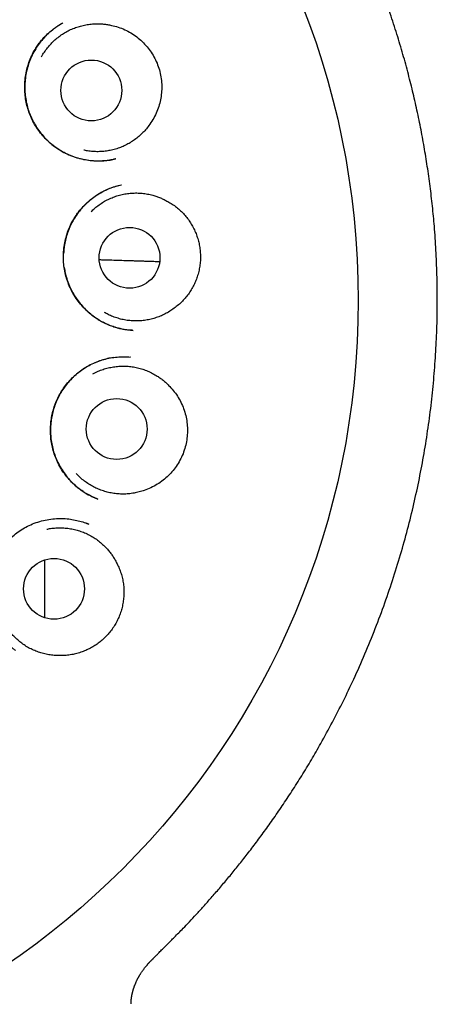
# Model space of a CAD drawing. Header units: millimetres. Extents: x 8 to 692, y 12 to 803.
# Tile 62 of 65: x 402.04 to 410.45, y 770.84 to 790.67. Entities that reach past the tile are written whole.
import ezdxf

# ---------------------------------------------------------------- set-up
doc = ezdxf.new("R2010")
doc.units = ezdxf.units.MM

msp = doc.modelspace()

# ---------------------------------------------------------------- linework, layer by layer
at = {"color": 7, "linetype": 'Continuous', "lineweight": 30}
for p, q in [((404.271, 783.878), (404.26, 783.879)), ((403.613, 781.016), (403.608, 781.018)), ((403.428, 780.51), (403.373, 780.532)), ((402.539, 778.628), (402.539, 779.791)), ((404.729, 771.771), (404.777, 771.816)), ((404.276, 770.901), (404.276, 770.9)), ((404.278, 770.9), (404.28, 770.916)), ((404.278, 770.851), (404.279, 770.879))]:
    msp.add_line(p, q, dxfattribs=at)
for centre, radius in [((392.682, 785.017), 16.174), ((403.479, 789.248), 0.613), ((404.249, 785.877), 0.613), ((403.99, 782.429), 0.613), ((402.727, 779.21), 0.613)]:
    msp.add_circle(centre, radius, dxfattribs=at)
for points, knots in [([(404.777, 771.816), (404.784, 771.822), (404.797, 771.836), (404.82, 771.861), (404.846, 771.89), (404.878, 771.922), (404.913, 771.956), (404.951, 771.993), (404.991, 772.033), (405.034, 772.075), (405.089, 772.13), (405.158, 772.199), (405.241, 772.283), (405.341, 772.386), (405.459, 772.51), (405.596, 772.656), (405.742, 772.817), (405.898, 772.991), (406.062, 773.181), (406.231, 773.381), (406.404, 773.592), (406.579, 773.813), (406.76, 774.048), (406.945, 774.297), (407.135, 774.562), (407.328, 774.842), (407.523, 775.137), (407.72, 775.447), (407.913, 775.767), (408.12, 776.125), (408.336, 776.521), (408.558, 776.953), (408.777, 777.412), (408.993, 777.898), (409.202, 778.41), (409.394, 778.925), (409.57, 779.443), (409.728, 779.959), (409.869, 780.472), (409.993, 780.982), (410.102, 781.492), (410.196, 782.003), (410.275, 782.517), (410.34, 783.031), (410.389, 783.543), (410.424, 784.053), (410.445, 784.556), (410.451, 785.053), (410.444, 785.543), (410.424, 786.029), (410.393, 786.487), (410.352, 786.917), (410.305, 787.319), (410.249, 787.718), (410.185, 788.113), (410.112, 788.506), (410.03, 788.896), (409.94, 789.286), (409.84, 789.678), (409.728, 790.079), (409.603, 790.488), (409.469, 790.891), (409.326, 791.288), (409.175, 791.678), (409.012, 792.073), (408.835, 792.473), (408.644, 792.876), (408.437, 793.284), (408.222, 793.683), (407.998, 794.074), (407.767, 794.454), (407.522, 794.837), (407.263, 795.219), (406.989, 795.601), (406.714, 795.964), (406.442, 796.306), (406.172, 796.628), (405.892, 796.948), (405.6, 797.265), (405.296, 797.579), (404.981, 797.889), (404.653, 798.196), (404.312, 798.498), (403.958, 798.796), (403.591, 799.089), (403.212, 799.376), (402.821, 799.655), (402.418, 799.927), (402.003, 800.19), (401.577, 800.444), (401.156, 800.679), (400.739, 800.898), (400.328, 801.1), (399.907, 801.293), (399.476, 801.478), (399.038, 801.652), (398.594, 801.815), (398.143, 801.966), (397.684, 802.107), (397.214, 802.237), (396.733, 802.356), (396.242, 802.463), (395.744, 802.557), (395.24, 802.638), (394.733, 802.705), (394.223, 802.757), (393.713, 802.794), (393.198, 802.818), (392.854, 802.821), (392.681, 802.822)], [0, 0, 0, 0, 0.000943, 0.001959, 0.002906, 0.004009, 0.005146, 0.006373, 0.007691, 0.009102, 0.010605, 0.013152, 0.015927, 0.018929, 0.023226, 0.027916, 0.033, 0.038478, 0.044349, 0.050609, 0.056863, 0.063458, 0.070393, 0.077668, 0.085282, 0.093235, 0.101528, 0.110162, 0.118986, 0.127771, 0.139212, 0.150586, 0.161898, 0.174912, 0.187853, 0.200724, 0.213522, 0.226221, 0.238597, 0.250878, 0.263066, 0.275161, 0.287383, 0.299512, 0.311548, 0.323492, 0.335345, 0.346899, 0.358367, 0.369751, 0.381057, 0.390589, 0.400063, 0.409478, 0.418831, 0.428124, 0.437574, 0.446767, 0.456231, 0.465967, 0.475971, 0.486242, 0.495809, 0.505593, 0.515593, 0.525808, 0.536255, 0.546942, 0.557868, 0.568093, 0.578515, 0.589134, 0.599948, 0.610954, 0.62215, 0.631841, 0.641665, 0.651622, 0.66171, 0.671925, 0.682267, 0.69276, 0.703424, 0.714252, 0.725232, 0.736355, 0.747609, 0.758982, 0.770463, 0.782057, 0.79377, 0.804375, 0.815091, 0.825925, 0.836885, 0.847975, 0.858985, 0.870108, 0.881342, 0.892683, 0.904336, 0.916094, 0.927951, 0.939902, 0.951943, 0.96385, 0.975833, 0.987884, 1, 1, 1, 1]), ([(403.974, 787.871), (403.967, 787.869), (403.949, 787.865), (403.915, 787.856), (403.869, 787.846), (403.811, 787.837), (403.743, 787.829), (403.668, 787.825), (403.573, 787.824), (403.459, 787.831), (403.326, 787.852), (403.191, 787.885), (403.058, 787.933), (402.927, 787.994), (402.801, 788.069), (402.683, 788.157), (402.575, 788.254), (402.478, 788.361), (402.392, 788.474), (402.318, 788.594), (402.257, 788.719), (402.208, 788.848), (402.172, 788.98), (402.148, 789.114), (402.137, 789.251), (402.137, 789.39), (402.151, 789.531), (402.178, 789.671), (402.219, 789.81), (402.275, 789.946), (402.337, 790.063), (402.401, 790.16), (402.46, 790.24), (402.533, 790.324), (402.618, 790.408), (402.715, 790.487), (402.809, 790.553), (402.872, 790.589), (402.902, 790.607)], [0, 0, 0, 0, 0.006589, 0.014601, 0.026242, 0.040201, 0.056549, 0.074411, 0.092533, 0.1233, 0.154798, 0.187058, 0.220127, 0.25397, 0.288366, 0.32263, 0.356506, 0.390005, 0.423132, 0.455896, 0.488314, 0.520413, 0.552209, 0.583767, 0.615684, 0.648106, 0.681008, 0.714368, 0.748173, 0.782431, 0.817151, 0.840576, 0.864075, 0.886677, 0.91857, 0.948071, 0.975204, 1, 1, 1, 1]), ([(402.904, 790.607), (402.895, 790.602), (402.876, 790.591), (402.842, 790.57), (402.802, 790.543), (402.755, 790.511), (402.706, 790.475), (402.656, 790.434), (402.593, 790.378), (402.518, 790.302), (402.434, 790.202), (402.355, 790.086), (402.284, 789.957), (402.226, 789.819), (402.182, 789.676), (402.153, 789.533), (402.139, 789.39), (402.138, 789.249), (402.15, 789.111), (402.174, 788.977), (402.21, 788.849), (402.257, 788.726), (402.314, 788.608), (402.383, 788.494), (402.462, 788.384), (402.553, 788.28), (402.655, 788.183), (402.768, 788.094), (402.893, 788.016), (403.027, 787.95), (403.169, 787.898), (403.313, 787.86), (403.456, 787.837), (403.595, 787.827), (403.728, 787.83), (403.85, 787.843), (403.927, 787.86), (403.963, 787.868)], [0, 0, 0, 0, 0.00768, 0.016337, 0.028212, 0.041722, 0.056128, 0.071334, 0.087342, 0.115812, 0.14655, 0.179599, 0.214808, 0.250479, 0.285461, 0.319785, 0.353477, 0.386565, 0.419081, 0.451058, 0.48233, 0.51286, 0.543398, 0.574568, 0.606373, 0.638817, 0.671903, 0.70565, 0.740087, 0.775237, 0.811111, 0.846628, 0.880707, 0.913332, 0.944495, 0.974201, 1, 1, 1, 1]), ([(402.478, 789.928), (402.482, 789.936), (402.502, 789.976), (402.547, 790.043), (402.612, 790.129), (402.685, 790.21), (402.764, 790.284), (402.85, 790.351), (402.94, 790.41), (403.035, 790.462), (403.135, 790.506), (403.237, 790.54), (403.342, 790.566), (403.449, 790.584), (403.549, 790.591), (403.64, 790.591), (403.721, 790.586), (403.802, 790.576), (403.855, 790.564), (403.882, 790.559)], [0, 0, 0, 0, 0.016438, 0.081056, 0.146126, 0.211896, 0.278625, 0.343243, 0.408313, 0.474083, 0.540812, 0.605197, 0.6705, 0.73627, 0.802999, 0.851855, 0.900905, 0.950352, 1, 1, 1, 1]), ([(403.882, 790.559), (403.928, 790.548), (404.02, 790.526), (404.153, 790.474), (404.279, 790.408), (404.397, 790.328), (404.505, 790.235), (404.602, 790.131), (404.687, 790.017), (404.759, 789.895), (404.818, 789.764), (404.861, 789.627), (404.889, 789.484), (404.9, 789.34), (404.895, 789.198), (404.875, 789.06), (404.84, 788.922), (404.788, 788.788), (404.722, 788.658), (404.666, 788.58), (404.638, 788.54)], [0, 0, 0, 0, 0.055313, 0.110794, 0.166094, 0.221443, 0.276978, 0.332343, 0.387327, 0.442474, 0.497452, 0.553912, 0.610568, 0.667032, 0.721425, 0.77598, 0.830376, 0.886862, 0.943531, 1, 1, 1, 1]), ([(404.638, 788.54), (404.617, 788.512), (404.573, 788.456), (404.499, 788.377), (404.418, 788.304), (404.331, 788.239), (404.239, 788.181), (404.144, 788.132), (404.043, 788.09), (403.94, 788.058), (403.834, 788.034), (403.728, 788.019), (403.619, 788.013), (403.51, 788.017), (403.411, 788.028), (403.351, 788.041), (403.325, 788.047)], [0, 0, 0, 0, 0.071617, 0.143731, 0.217413, 0.291637, 0.363513, 0.435892, 0.50905, 0.583274, 0.654891, 0.727005, 0.800687, 0.874911, 0.946787, 1, 1, 1, 1]), ([(404.308, 784.417), (404.298, 784.417), (404.279, 784.418), (404.238, 784.419), (404.189, 784.424), (404.132, 784.434), (404.071, 784.446), (404.006, 784.462), (403.93, 784.485), (403.841, 784.517), (403.741, 784.561), (403.639, 784.617), (403.539, 784.683), (403.435, 784.764), (403.333, 784.859), (403.236, 784.971), (403.151, 785.089), (403.079, 785.214), (403.02, 785.343), (402.974, 785.476), (402.942, 785.611), (402.922, 785.75), (402.915, 785.892), (402.922, 786.035), (402.942, 786.18), (402.976, 786.324), (403.026, 786.465), (403.084, 786.587), (403.144, 786.689), (403.202, 786.775), (403.275, 786.868), (403.365, 786.964), (403.472, 787.058), (403.582, 787.138), (403.681, 787.198), (403.767, 787.241), (403.839, 787.273), (403.909, 787.299), (403.974, 787.319), (404.034, 787.333), (404.069, 787.34), (404.085, 787.344)], [0, 0, 0, 0, 0.008718, 0.017922, 0.030179, 0.043787, 0.058408, 0.074047, 0.090714, 0.114556, 0.140219, 0.167595, 0.196204, 0.224585, 0.259609, 0.294147, 0.328205, 0.361796, 0.394945, 0.427675, 0.46001, 0.492534, 0.52559, 0.559153, 0.593197, 0.627703, 0.66267, 0.698111, 0.722019, 0.746158, 0.770332, 0.805318, 0.838678, 0.870417, 0.900545, 0.919746, 0.938242, 0.955913, 0.972066, 0.98669, 1, 1, 1, 1]), ([(404.08, 787.342), (404.042, 787.333), (403.961, 787.314), (403.844, 787.272), (403.731, 787.22), (403.625, 787.161), (403.528, 787.096), (403.439, 787.026), (403.359, 786.953), (403.286, 786.876), (403.212, 786.785), (403.139, 786.68), (403.073, 786.561), (403.021, 786.442), (402.979, 786.322), (402.949, 786.2), (402.928, 786.081), (402.923, 786.003), (402.921, 785.967)], [0, 0, 0, 0, 0.061215, 0.127997, 0.192604, 0.2551, 0.315527, 0.373918, 0.430301, 0.484705, 0.53716, 0.612223, 0.682648, 0.748705, 0.813708, 0.878596, 0.943406, 1, 1, 1, 1]), ([(403.476, 786.808), (403.487, 786.819), (403.523, 786.856), (403.59, 786.912), (403.677, 786.975), (403.771, 787.031), (403.869, 787.078), (403.97, 787.117), (404.073, 787.147), (404.18, 787.169), (404.288, 787.181), (404.396, 787.184), (404.504, 787.178), (404.612, 787.163), (404.709, 787.14), (404.796, 787.114), (404.871, 787.085), (404.946, 787.051), (404.994, 787.025), (405.018, 787.011)], [0, 0, 0, 0, 0.028577, 0.092398, 0.156665, 0.221623, 0.287528, 0.351349, 0.415616, 0.480574, 0.546479, 0.61007, 0.674567, 0.739525, 0.805431, 0.853683, 0.902128, 0.950964, 1, 1, 1, 1]), ([(405.018, 787.011), (405.048, 786.994), (405.109, 786.959), (405.195, 786.896), (405.276, 786.827), (405.351, 786.75), (405.419, 786.668), (405.48, 786.581), (405.533, 786.488), (405.579, 786.391), (405.615, 786.291), (405.644, 786.189), (405.665, 786.085), (405.676, 785.978), (405.679, 785.87), (405.672, 785.762), (405.656, 785.653), (405.63, 785.548), (405.597, 785.447), (405.556, 785.351), (405.507, 785.257), (405.45, 785.167), (405.386, 785.082), (405.313, 785.001), (405.234, 784.926), (405.175, 784.882), (405.145, 784.86)], [0, 0, 0, 0, 0.04094, 0.081879, 0.123986, 0.16609, 0.207045, 0.248001, 0.29017, 0.332339, 0.373056, 0.413773, 0.455608, 0.497442, 0.539182, 0.580921, 0.623976, 0.667033, 0.707328, 0.747624, 0.788998, 0.830371, 0.872133, 0.913894, 0.956947, 1, 1, 1, 1]), ([(403.638, 785.841), (403.654, 785.841), (403.725, 785.838), (403.85, 785.835), (404.013, 785.83), (404.138, 785.826), (404.224, 785.823), (404.272, 785.821), (404.321, 785.82), (404.368, 785.818), (404.413, 785.817), (404.475, 785.815), (404.553, 785.812), (404.656, 785.809), (404.758, 785.806), (404.826, 785.803), (404.857, 785.802)], [0, 0, 0, 0, 0.03705, 0.164919, 0.295165, 0.427791, 0.467146, 0.506706, 0.546471, 0.586441, 0.625177, 0.658952, 0.739909, 0.822749, 0.920949, 1, 1, 1, 1]), ([(402.934, 785.682), (402.94, 785.647), (402.952, 785.57), (402.983, 785.455), (403.026, 785.337), (403.078, 785.223), (403.14, 785.113), (403.212, 785.008), (403.293, 784.908), (403.384, 784.814), (403.477, 784.733), (403.57, 784.665), (403.662, 784.609), (403.759, 784.559), (403.858, 784.516), (403.956, 784.482), (404.048, 784.457), (404.131, 784.439), (404.203, 784.428), (404.265, 784.42), (404.303, 784.418), (404.32, 784.416)], [0, 0, 0, 0, 0.052751, 0.114408, 0.175805, 0.237162, 0.299146, 0.361836, 0.425236, 0.489353, 0.554207, 0.606656, 0.65963, 0.713143, 0.767211, 0.819481, 0.866375, 0.907857, 0.943936, 0.974636, 1, 1, 1, 1]), ([(405.145, 784.86), (405.117, 784.839), (405.058, 784.798), (404.964, 784.745), (404.865, 784.699), (404.763, 784.662), (404.658, 784.634), (404.552, 784.615), (404.444, 784.605), (404.336, 784.604), (404.228, 784.613), (404.122, 784.63), (404.016, 784.657), (403.913, 784.692), (403.821, 784.732), (403.766, 784.763), (403.742, 784.777)], [0, 0, 0, 0, 0.071419, 0.143334, 0.216812, 0.290832, 0.362509, 0.434688, 0.507644, 0.581663, 0.653082, 0.724997, 0.798475, 0.872495, 0.944172, 1, 1, 1, 1]), ([(403.608, 781.018), (403.577, 781.031), (403.511, 781.057), (403.412, 781.107), (403.309, 781.17), (403.206, 781.245), (403.104, 781.334), (403.007, 781.437), (402.919, 781.551), (402.842, 781.672), (402.779, 781.799), (402.729, 781.928), (402.692, 782.059), (402.668, 782.191), (402.656, 782.321), (402.655, 782.449), (402.664, 782.575), (402.683, 782.697), (402.712, 782.818), (402.752, 782.937), (402.803, 783.055), (402.865, 783.169), (402.938, 783.279), (403.023, 783.384), (403.118, 783.483), (403.223, 783.575), (403.339, 783.657), (403.463, 783.729), (403.593, 783.787), (403.727, 783.832), (403.863, 783.863), (404, 783.881), (404.136, 783.887), (404.226, 783.881), (404.271, 783.878)], [0, 0, 0, 0, 0.023926, 0.050815, 0.079316, 0.109448, 0.141224, 0.174647, 0.208985, 0.24271, 0.275796, 0.308268, 0.340141, 0.371418, 0.402087, 0.432128, 0.461522, 0.490287, 0.519211, 0.548638, 0.578574, 0.609031, 0.640031, 0.671588, 0.703711, 0.736409, 0.769698, 0.80343, 0.837052, 0.870322, 0.90322, 0.935784, 0.968038, 1, 1, 1, 1]), ([(403.925, 783.869), (403.885, 783.862), (403.801, 783.848), (403.676, 783.812), (403.55, 783.765), (403.428, 783.705), (403.313, 783.636), (403.206, 783.557), (403.108, 783.47), (403.019, 783.376), (402.939, 783.276), (402.868, 783.17), (402.808, 783.06), (402.758, 782.947), (402.718, 782.829), (402.687, 782.708), (402.666, 782.584), (402.656, 782.457), (402.656, 782.328), (402.668, 782.198), (402.692, 782.068), (402.728, 781.94), (402.776, 781.815), (402.836, 781.693), (402.908, 781.574), (402.993, 781.459), (403.091, 781.35), (403.202, 781.249), (403.313, 781.168), (403.418, 781.105), (403.512, 781.057), (403.577, 781.032), (403.609, 781.019)], [0, 0, 0, 0, 0.031428, 0.065219, 0.100223, 0.135089, 0.169506, 0.203499, 0.237089, 0.2703, 0.303163, 0.335694, 0.367756, 0.399371, 0.431053, 0.463034, 0.495331, 0.527964, 0.560958, 0.594348, 0.628171, 0.662256, 0.696558, 0.731207, 0.766765, 0.803322, 0.840887, 0.879473, 0.919109, 0.946142, 0.973666, 1, 1, 1, 1]), ([(403.51, 783.539), (403.528, 783.55), (403.578, 783.577), (403.664, 783.613), (403.766, 783.647), (403.872, 783.673), (403.979, 783.689), (404.087, 783.697), (404.195, 783.695), (404.303, 783.684), (404.41, 783.664), (404.514, 783.635), (404.615, 783.598), (404.714, 783.551), (404.8, 783.501), (404.875, 783.45), (404.939, 783.4), (405.001, 783.346), (405.038, 783.307), (405.057, 783.287)], [0, 0, 0, 0, 0.0378309, 0.1010435, 0.1646982, 0.2290377, 0.2943152, 0.3575278, 0.4211826, 0.4855221, 0.5507996, 0.6137839, 0.6776669, 0.7420065, 0.8072839, 0.855077, 0.9030601, 0.9514315, 1, 1, 1, 1]), ([(405.057, 783.287), (405.089, 783.252), (405.153, 783.182), (405.233, 783.064), (405.301, 782.939), (405.353, 782.806), (405.39, 782.668), (405.412, 782.527), (405.417, 782.386), (405.408, 782.244), (405.383, 782.103), (405.341, 781.965), (405.284, 781.831), (405.212, 781.706), (405.128, 781.592), (405.033, 781.489), (404.927, 781.395), (404.809, 781.313), (404.681, 781.243), (404.591, 781.21), (404.545, 781.193)], [0, 0, 0, 0, 0.055313, 0.110794, 0.166094, 0.221443, 0.276978, 0.332343, 0.387327, 0.442474, 0.497452, 0.553912, 0.610568, 0.667032, 0.721425, 0.77598, 0.830376, 0.886862, 0.943531, 1, 1, 1, 1]), ([(404.545, 781.193), (404.512, 781.182), (404.444, 781.16), (404.338, 781.137), (404.23, 781.122), (404.122, 781.117), (404.013, 781.121), (403.907, 781.134), (403.8, 781.157), (403.696, 781.188), (403.596, 781.228), (403.499, 781.275), (403.406, 781.332), (403.318, 781.396), (403.239, 781.464), (403.193, 781.513), (403.171, 781.536)], [0, 0, 0, 0, 0.070857, 0.142205, 0.215105, 0.288542, 0.359655, 0.431266, 0.503647, 0.577083, 0.64794, 0.719288, 0.792188, 0.865625, 0.936738, 1, 1, 1, 1]), ([(401.951, 777.971), (401.945, 777.975), (401.932, 777.985), (401.903, 778.006), (401.868, 778.035), (401.827, 778.073), (401.784, 778.115), (401.741, 778.163), (401.692, 778.221), (401.639, 778.292), (401.583, 778.377), (401.53, 778.471), (401.483, 778.575), (401.439, 778.697), (401.404, 778.834), (401.381, 778.983), (401.373, 779.13), (401.379, 779.275), (401.398, 779.416), (401.43, 779.551), (401.473, 779.68), (401.527, 779.802), (401.591, 779.917), (401.665, 780.026), (401.749, 780.129), (401.844, 780.227), (401.95, 780.318), (402.067, 780.401), (402.194, 780.473), (402.33, 780.533), (402.475, 780.58), (402.624, 780.611), (402.773, 780.627), (402.918, 780.628), (403.055, 780.615), (403.183, 780.591), (403.303, 780.559), (403.378, 780.53), (403.414, 780.516)], [0, 0, 0, 0, 0.00721, 0.015332, 0.026685, 0.039973, 0.054258, 0.069351, 0.085251, 0.107704, 0.131593, 0.156925, 0.183715, 0.21197, 0.247761, 0.282936, 0.317468, 0.351328, 0.384492, 0.416954, 0.448723, 0.479808, 0.510233, 0.540721, 0.571909, 0.603806, 0.636421, 0.669776, 0.703909, 0.738789, 0.774214, 0.810214, 0.845717, 0.879643, 0.912009, 0.942835, 0.972153, 1, 1, 1, 1]), ([(402.581, 780.411), (402.606, 780.416), (402.666, 780.429), (402.762, 780.438), (402.87, 780.441), (402.979, 780.434), (403.086, 780.418), (403.191, 780.394), (403.294, 780.36), (403.394, 780.318), (403.49, 780.267), (403.581, 780.209), (403.667, 780.143), (403.747, 780.07), (403.815, 779.996), (403.872, 779.925), (403.918, 779.859), (403.961, 779.789), (403.985, 779.74), (403.998, 779.716)], [0, 0, 0, 0, 0.044479, 0.107255, 0.17047, 0.234365, 0.299191, 0.361967, 0.425182, 0.489077, 0.553903, 0.616452, 0.679894, 0.743789, 0.808616, 0.856078, 0.90373, 0.951767, 1, 1, 1, 1]), ([(403.393, 780.523), (403.404, 780.52), (403.416, 780.516), (403.426, 780.511), (403.427, 780.511)], [0, 0, 0, 0, 0.965655, 1, 1, 1, 1]), ([(403.998, 779.716), (404.013, 779.684), (404.043, 779.621), (404.079, 779.521), (404.107, 779.418), (404.126, 779.312), (404.136, 779.207), (404.137, 779.1), (404.128, 778.993), (404.111, 778.887), (404.086, 778.784), (404.052, 778.684), (404.01, 778.586), (403.959, 778.491), (403.901, 778.4), (403.834, 778.315), (403.76, 778.234), (403.679, 778.161), (403.595, 778.097), (403.507, 778.041), (403.414, 777.991), (403.316, 777.949), (403.215, 777.914), (403.109, 777.888), (403.001, 777.871), (402.928, 777.868), (402.891, 777.866)], [0, 0, 0, 0, 0.04094, 0.081879, 0.123986, 0.16609, 0.207045, 0.248001, 0.29017, 0.332339, 0.373056, 0.413773, 0.455608, 0.497442, 0.539182, 0.580921, 0.623976, 0.667033, 0.707328, 0.747624, 0.788998, 0.830371, 0.872133, 0.913894, 0.956947, 1, 1, 1, 1]), ([(402.891, 777.866), (402.855, 777.865), (402.784, 777.864), (402.677, 777.873), (402.569, 777.891), (402.464, 777.919), (402.362, 777.954), (402.263, 777.998), (402.168, 778.051), (402.078, 778.112), (401.994, 778.179), (401.916, 778.253), (401.843, 778.335), (401.778, 778.422), (401.721, 778.514), (401.686, 778.579), (401.672, 778.614), (401.671, 778.616)], [0, 0, 0, 0, 0.069976, 0.140438, 0.212433, 0.284957, 0.355187, 0.425908, 0.49739, 0.569914, 0.63989, 0.710352, 0.782347, 0.854871, 0.925101, 0.995822, 1, 1, 1, 1]), ([(404.28, 770.916), (404.28, 770.917), (404.281, 770.922), (404.282, 770.932), (404.284, 770.946), (404.286, 770.958), (404.287, 770.97), (404.289, 770.982), (404.291, 770.992), (404.292, 771.001), (404.294, 771.01), (404.295, 771.019), (404.297, 771.028), (404.299, 771.037), (404.301, 771.046), (404.303, 771.056), (404.305, 771.066), (404.308, 771.077), (404.311, 771.088), (404.313, 771.098), (404.316, 771.107), (404.318, 771.116), (404.321, 771.125), (404.323, 771.134), (404.326, 771.143), (404.328, 771.151), (404.331, 771.158), (404.334, 771.169), (404.339, 771.183), (404.345, 771.201), (404.351, 771.219), (404.359, 771.238), (404.373, 771.274), (404.388, 771.308), (404.403, 771.338), (404.408, 771.348), (404.413, 771.358), (404.419, 771.368), (404.424, 771.379), (404.431, 771.39), (404.438, 771.403), (404.446, 771.418), (404.456, 771.435), (404.466, 771.451), (404.477, 771.469), (404.489, 771.487), (404.502, 771.505), (404.515, 771.523), (404.527, 771.541), (404.54, 771.557), (404.552, 771.574), (404.564, 771.589), (404.577, 771.604), (404.589, 771.619), (404.601, 771.633), (404.613, 771.648), (404.623, 771.658), (404.629, 771.666), (404.633, 771.67), (404.638, 771.675), (404.642, 771.68), (404.647, 771.685), (404.653, 771.691), (404.659, 771.698), (404.666, 771.705), (404.673, 771.712), (404.68, 771.72), (404.688, 771.728), (404.697, 771.737), (404.707, 771.746), (404.717, 771.756), (404.725, 771.764), (404.729, 771.768), (404.731, 771.77)], [0, 0, 0, 0, 0.001964, 0.018, 0.033016, 0.047308, 0.060874, 0.073715, 0.084568, 0.094842, 0.104858, 0.114963, 0.125158, 0.135442, 0.145816, 0.156279, 0.168347, 0.180527, 0.19244, 0.203831, 0.2147, 0.225048, 0.234875, 0.245082, 0.254659, 0.263604, 0.272034, 0.280502, 0.300167, 0.320413, 0.341235, 0.362279, 0.383324, 0.465885, 0.476582, 0.487649, 0.499206, 0.511254, 0.523791, 0.536818, 0.550335, 0.5696, 0.588944, 0.608245, 0.627504, 0.650296, 0.672506, 0.694067, 0.714979, 0.735243, 0.754894, 0.773945, 0.792396, 0.810247, 0.827785, 0.845322, 0.862858, 0.868043, 0.873307, 0.879107, 0.885518, 0.892538, 0.900027, 0.908105, 0.916771, 0.926025, 0.936075, 0.946738, 0.958013, 0.969902, 0.982403, 0.995517, 1, 1, 1, 1]), ([(404.28, 770.887), (404.28, 770.891), (404.28, 770.898), (404.281, 770.914), (404.281, 770.921), (404.281, 770.924)], [0, 0, 0, 0, 0.360888, 0.703895, 1, 1, 1, 1])]:
    msp.add_open_spline(points, degree=3, knots=knots, dxfattribs=at)

doc.saveas('drawing.dxf')
